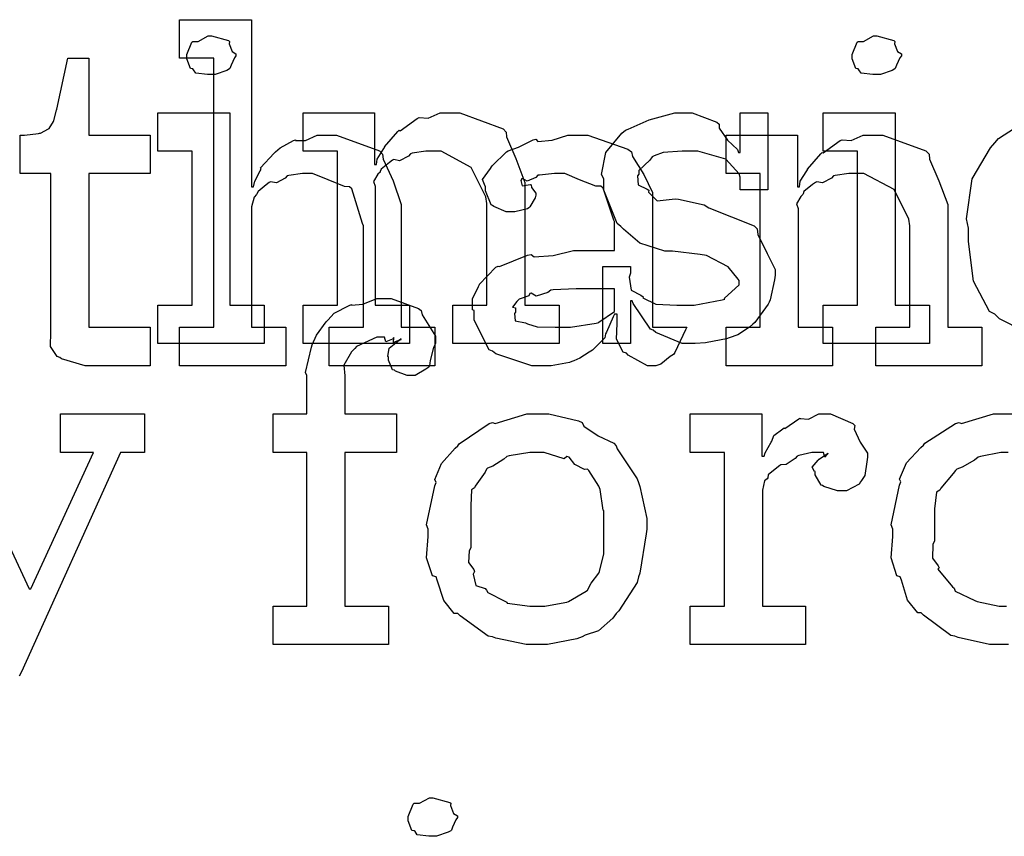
# Model space of a CAD drawing. Extents: x 0 to 8.5, y 0 to 11.
# Tile 251 of 256: x 6.601 to 6.956, y 6.13 to 6.424. Entities that reach past the tile are written whole.
import ezdxf

# ---------------------------------------------------------------- set-up
doc = ezdxf.new("R2010")
doc.units = 0
doc.layers.get('0').update_dxf_attribs({"linetype": 'CONTINUOUS'})

msp = doc.modelspace()

# ---------------------------------------------------------------- linework, layer by layer
at = {"color": 0}
for points in [[(6.65842, 6.31337), (6.67079, 6.31337), (6.67079, 6.4106), (6.65842, 6.4106), (6.65842, 6.42449), (6.68446, 6.42449), (6.68446, 6.36415), (6.68511, 6.36415), (6.68511, 6.36415), (6.6856, 6.3661), (6.68761, 6.3699), (6.68793, 6.37044), (6.68767, 6.37093), (6.6926, 6.37631), (6.69314, 6.37674), (6.69314, 6.37674), (6.69482, 6.37825), (6.6996, 6.38086), (6.70031, 6.38108), (6.70036, 6.38086), (6.70389, 6.38086), (6.70817, 6.38282), (6.70964, 6.38282), (6.71517, 6.38282), (6.73063, 6.37706), (6.73178, 6.37587), (6.73204, 6.37414), (6.73557, 6.36626), (6.7385, 6.35769), (6.7385, 6.35482), (6.7385, 6.31337), (6.75065, 6.31337), (6.75065, 6.29949), (6.71246, 6.29949), (6.71246, 6.31337), (6.72483, 6.31337), (6.72483, 6.35004), (6.72456, 6.35092), (6.72065, 6.36339), (6.71983, 6.36415), (6.71804, 6.36421), (6.71213, 6.3666), (6.70649, 6.36893), (6.70464, 6.36893), (6.70281, 6.36893), (6.69786, 6.36822), (6.69726, 6.36806), (6.69661, 6.36719), (6.69347, 6.3655), (6.69125, 6.36594), (6.69075, 6.36567), (6.68978, 6.36486), (6.68685, 6.36242), (6.68636, 6.3616), (6.68619, 6.36133), (6.68539, 6.3604), (6.68446, 6.35688), (6.68446, 6.35568), (6.68446, 6.31337), (6.69683, 6.31337), (6.69683, 6.29949), (6.65842, 6.29949), (6.65842, 6.31337)], [(6.66992, 6.40474), (6.66851, 6.40474), (6.66433, 6.40522), (6.66351, 6.40642), (6.66319, 6.40668), (6.66243, 6.40685), (6.66103, 6.41032), (6.66103, 6.41146), (6.66103, 6.41189), (6.66103, 6.41189), (6.66282, 6.41635), (6.66319, 6.41667), (6.66319, 6.41667), (6.66515, 6.41667), (6.66872, 6.41862), (6.66992, 6.41862), (6.66992, 6.41862), (6.67606, 6.41699), (6.67643, 6.41667), (6.67632, 6.41581), (6.6774, 6.41297), (6.67882, 6.41217), (6.67882, 6.41189), (6.67882, 6.41146), (6.67828, 6.41069), (6.67708, 6.40804), (6.67665, 6.4069), (6.67643, 6.40668), (6.67551, 6.40619), (6.67128, 6.40474), (6.66992, 6.40474)], [(6.91026, 6.40474), (6.90886, 6.40474), (6.90468, 6.40522), (6.90386, 6.40642), (6.90354, 6.40668), (6.90278, 6.40685), (6.90136, 6.41032), (6.90136, 6.41146), (6.90136, 6.41189), (6.90136, 6.41189), (6.90315, 6.41635), (6.90354, 6.41667), (6.90354, 6.41667), (6.90549, 6.41667), (6.90907, 6.41862), (6.91026, 6.41862), (6.91026, 6.41862), (6.91639, 6.41699), (6.91678, 6.41667), (6.91667, 6.41581), (6.91775, 6.41297), (6.91917, 6.41217), (6.91917, 6.41189), (6.91917, 6.41146), (6.91862, 6.41069), (6.91743, 6.40804), (6.91699, 6.4069), (6.91678, 6.40668), (6.91585, 6.40619), (6.91162, 6.40474), (6.91026, 6.40474)], [(6.62739, 6.29949), (6.62435, 6.29949), (6.61578, 6.30203), (6.61524, 6.30251), (6.61421, 6.30279), (6.61182, 6.30647), (6.61199, 6.31168), (6.61199, 6.31337), (6.61199, 6.36893), (6.60092, 6.36893), (6.60092, 6.38282), (6.60243, 6.38282), (6.60243, 6.38282), (6.60753, 6.38336), (6.60786, 6.38346), (6.60818, 6.38351), (6.61111, 6.38504), (6.61133, 6.38519), (6.61133, 6.38519), (6.61296, 6.38775), (6.61307, 6.38803), (6.61307, 6.38803), (6.61404, 6.39176), (6.61415, 6.39214), (6.61806, 6.4106), (6.62565, 6.4106), (6.62565, 6.38282), (6.64779, 6.38282), (6.64779, 6.36893), (6.62565, 6.36893), (6.62565, 6.31337), (6.64779, 6.31337), (6.64779, 6.29949), (6.64681, 6.29949), (6.64458, 6.29949), (6.64388, 6.29949), (6.64264, 6.29949), (6.63981, 6.29949), (6.63889, 6.29949), (6.63747, 6.29949), (6.63428, 6.29949), (6.63325, 6.29949), (6.63178, 6.29949), (6.62847, 6.29949), (6.62739, 6.29949)], [(6.65061, 6.3214), (6.66297, 6.3214), (6.66297, 6.37696), (6.65061, 6.37696), (6.65061, 6.39085), (6.67665, 6.39085), (6.67665, 6.3214), (6.68901, 6.3214), (6.68901, 6.30751), (6.65061, 6.30751), (6.65061, 6.3214)], [(6.70307, 6.3214), (6.71544, 6.3214), (6.71544, 6.37696), (6.70307, 6.37696), (6.70307, 6.39085), (6.72889, 6.39085), (6.72889, 6.37218), (6.72954, 6.37218), (6.72954, 6.37218), (6.72982, 6.37414), (6.73221, 6.37793), (6.73258, 6.37847), (6.73247, 6.37853), (6.73725, 6.38411), (6.73779, 6.38456), (6.73817, 6.38439), (6.74425, 6.38883), (6.74496, 6.38911), (6.74496, 6.38911), (6.74821, 6.38889), (6.75261, 6.39085), (6.75407, 6.39085), (6.75965, 6.39085), (6.77528, 6.3851), (6.77642, 6.3839), (6.77653, 6.38217), (6.77994, 6.37429), (6.78315, 6.36572), (6.78315, 6.36285), (6.78315, 6.3214), (6.79551, 6.3214), (6.79551, 6.30751), (6.75711, 6.30751), (6.75711, 6.3214), (6.76947, 6.3214), (6.76947, 6.35807), (6.76904, 6.36051), (6.76378, 6.37115), (6.75288, 6.37696), (6.74929, 6.37696), (6.74744, 6.37696), (6.74251, 6.37625), (6.74192, 6.37608), (6.74115, 6.37522), (6.73785, 6.37354), (6.73583, 6.37397), (6.7354, 6.37369), (6.73432, 6.37294), (6.73122, 6.37044), (6.73096, 6.36963), (6.73085, 6.36936), (6.73008, 6.36871), (6.72851, 6.366), (6.72911, 6.36431), (6.72911, 6.36372), (6.72911, 6.3214), (6.74149, 6.3214), (6.74149, 6.30751), (6.70307, 6.30751), (6.70307, 6.3214)], [(6.84343, 6.30751), (6.83996, 6.30751), (6.83051, 6.31153), (6.82954, 6.31228), (6.82856, 6.31272), (6.82226, 6.32194), (6.82194, 6.32292), (6.82129, 6.32292), (6.82129, 6.30751), (6.81131, 6.30751), (6.81131, 6.33529), (6.82129, 6.33529), (6.82129, 6.3329), (6.82086, 6.33154), (6.82161, 6.32676), (6.82508, 6.32497), (6.82585, 6.32443), (6.82574, 6.324), (6.83046, 6.32178), (6.83806, 6.3214), (6.8406, 6.3214), (6.84429, 6.3214), (6.85449, 6.32324), (6.85536, 6.32357), (6.85519, 6.32379), (6.86057, 6.32867), (6.86057, 6.33029), (6.86025, 6.33078), (6.85656, 6.33524), (6.84879, 6.33931), (6.84646, 6.33963), (6.83649, 6.34093), (6.83376, 6.34093), (6.82465, 6.34375), (6.81885, 6.34879), (6.81782, 6.34983), (6.81657, 6.35086), (6.81174, 6.36296), (6.81174, 6.36697), (6.81087, 6.36854), (6.81239, 6.37651), (6.81825, 6.38351), (6.81956, 6.38456), (6.82047, 6.38499), (6.82807, 6.38835), (6.83729, 6.39085), (6.84039, 6.39085), (6.84364, 6.39085), (6.85254, 6.38743), (6.8534, 6.38672), (6.8534, 6.38531), (6.85639, 6.38103), (6.86003, 6.37761), (6.86035, 6.37651), (6.861, 6.37651), (6.861, 6.39085), (6.87099, 6.39085), (6.87099, 6.36307), (6.861, 6.36307), (6.861, 6.36762), (6.86063, 6.36882), (6.85579, 6.37408), (6.84571, 6.37696), (6.84233, 6.37696), (6.84, 6.37696), (6.83311, 6.37646), (6.82986, 6.37532), (6.8291, 6.375), (6.82829, 6.37369), (6.82433, 6.36996), (6.82433, 6.36871), (6.82383, 6.36806), (6.82406, 6.36481), (6.82736, 6.36328), (6.82801, 6.36285), (6.82781, 6.36219), (6.831, 6.3591), (6.83751, 6.35975), (6.83865, 6.3596), (6.84799, 6.35764), (6.84967, 6.3565), (6.866, 6.34999), (6.86708, 6.34896), (6.86729, 6.34685), (6.87067, 6.34006), (6.87358, 6.33421), (6.87358, 6.33225), (6.87332, 6.33051), (6.87175, 6.32324), (6.87142, 6.32249), (6.87104, 6.32167), (6.86621, 6.31506), (6.86556, 6.31446), (6.86426, 6.31342), (6.86008, 6.31065), (6.85693, 6.30957), (6.85601, 6.30925), (6.85411, 6.30886), (6.84847, 6.30772), (6.84467, 6.30751), (6.84343, 6.30751)], [(6.89094, 6.3214), (6.90332, 6.3214), (6.90332, 6.37696), (6.89094, 6.37696), (6.89094, 6.39085), (6.91699, 6.39085), (6.91699, 6.3214), (6.92936, 6.3214), (6.92936, 6.30751), (6.89094, 6.30751), (6.89094, 6.3214)], [(6.79042, 6.29949), (6.78569, 6.29949), (6.77268, 6.30382), (6.77154, 6.30469), (6.77029, 6.30518), (6.76481, 6.31592), (6.76481, 6.31944), (6.76426, 6.31972), (6.76421, 6.32362), (6.76644, 6.32813), (6.76676, 6.32878), (6.76665, 6.32889), (6.77274, 6.33507), (6.77349, 6.3355), (6.77399, 6.33529), (6.78418, 6.33942), (6.78543, 6.33963), (6.78657, 6.33886), (6.7934, 6.33925), (6.80072, 6.34115), (6.80322, 6.34115), (6.8156, 6.34115), (6.8156, 6.35157), (6.81526, 6.35211), (6.81142, 6.36367), (6.8106, 6.36436), (6.80875, 6.36436), (6.80296, 6.36664), (6.79758, 6.36893), (6.79585, 6.36893), (6.79383, 6.36893), (6.78842, 6.36838), (6.78782, 6.36828), (6.78717, 6.36751), (6.78401, 6.3661), (6.78228, 6.36714), (6.78196, 6.36697), (6.78196, 6.36675), (6.78168, 6.36643), (6.78222, 6.36447), (6.7851, 6.36501), (6.78543, 6.36481), (6.7856, 6.36388), (6.78717, 6.36182), (6.78717, 6.36111), (6.78689, 6.36014), (6.785, 6.35688), (6.78456, 6.35656), (6.78413, 6.35618), (6.77957, 6.35504), (6.77806, 6.35504), (6.77642, 6.35504), (6.77197, 6.35704), (6.77154, 6.35742), (6.771, 6.35764), (6.76893, 6.36268), (6.76893, 6.36436), (6.76878, 6.36436), (6.7679, 6.36681), (6.77072, 6.37076), (6.77111, 6.37131), (6.77138, 6.37169), (6.77653, 6.37674), (6.77718, 6.37717), (6.77718, 6.37711), (6.78087, 6.37847), (6.78618, 6.38108), (6.78717, 6.38129), (6.78787, 6.38053), (6.79308, 6.38092), (6.79872, 6.38282), (6.80062, 6.38282), (6.80588, 6.38282), (6.82036, 6.37776), (6.82167, 6.37674), (6.8221, 6.37511), (6.82611, 6.3686), (6.82926, 6.36203), (6.82926, 6.35981), (6.82926, 6.31337), (6.84164, 6.31337), (6.84119, 6.31244), (6.83735, 6.30431), (6.83686, 6.3036), (6.83567, 6.30279), (6.83225, 6.30003), (6.83046, 6.29949), (6.82992, 6.29949), (6.82742, 6.29949), (6.82047, 6.30328), (6.81993, 6.30404), (6.81874, 6.30442), (6.81629, 6.30903), (6.81646, 6.31472), (6.81646, 6.31663), (6.81646, 6.31814), (6.8156, 6.31814), (6.81506, 6.31717), (6.81267, 6.31158), (6.81233, 6.31099), (6.81201, 6.30951), (6.80806, 6.30556), (6.80757, 6.30512), (6.80643, 6.30442), (6.803, 6.30219), (6.80089, 6.30126), (6.80018, 6.301), (6.79932, 6.30062), (6.79264, 6.29949), (6.79042, 6.29949)], [(6.85585, 6.31337), (6.86822, 6.31337), (6.86822, 6.36893), (6.85585, 6.36893), (6.85585, 6.38282), (6.88167, 6.38282), (6.88167, 6.36415), (6.88232, 6.36415), (6.88232, 6.36415), (6.8826, 6.3661), (6.88499, 6.3699), (6.88536, 6.37044), (6.88525, 6.3705), (6.89003, 6.37608), (6.89057, 6.37651), (6.89094, 6.37636), (6.89703, 6.38081), (6.89774, 6.38108), (6.89774, 6.38108), (6.90099, 6.38086), (6.90539, 6.38282), (6.90685, 6.38282), (6.91243, 6.38282), (6.92806, 6.37706), (6.92919, 6.37587), (6.92931, 6.37414), (6.93272, 6.36626), (6.93593, 6.35769), (6.93593, 6.35482), (6.93593, 6.31337), (6.94829, 6.31337), (6.94829, 6.29949), (6.90989, 6.29949), (6.90989, 6.31337), (6.92225, 6.31337), (6.92225, 6.35004), (6.92182, 6.35249), (6.91656, 6.36312), (6.90565, 6.36893), (6.90207, 6.36893), (6.90022, 6.36893), (6.89529, 6.36822), (6.89469, 6.36806), (6.89393, 6.36719), (6.89063, 6.3655), (6.88861, 6.36594), (6.88818, 6.36567), (6.8871, 6.3649), (6.884, 6.36242), (6.88374, 6.3616), (6.88363, 6.36133), (6.88286, 6.36068), (6.88129, 6.35796), (6.88189, 6.35628), (6.88189, 6.35568), (6.88189, 6.31337), (6.89426, 6.31337), (6.89426, 6.29949), (6.85585, 6.29949), (6.85585, 6.31337)], [(6.79628, 6.31337), (6.79969, 6.31337), (6.80897, 6.31483), (6.80994, 6.31511), (6.8099, 6.31526), (6.8156, 6.31907), (6.8156, 6.32032), (6.8156, 6.32726), (6.80474, 6.32726), (6.80171, 6.32726), (6.7934, 6.32693), (6.79258, 6.32682), (6.7915, 6.32596), (6.78722, 6.3246), (6.78543, 6.32568), (6.785, 6.32553), (6.78461, 6.32471), (6.78108, 6.32357), (6.78087, 6.32335), (6.78028, 6.32275), (6.77869, 6.32069), (6.77979, 6.32042), (6.77979, 6.32032), (6.77979, 6.31879), (6.7794, 6.31836), (6.77968, 6.31575), (6.78336, 6.31494), (6.78413, 6.31467), (6.78413, 6.31467), (6.7876, 6.31353), (6.79411, 6.31337), (6.79628, 6.31337)], [(6.69228, 6.21262), (6.70443, 6.21262), (6.70443, 6.26818), (6.69228, 6.26818), (6.69228, 6.28207), (6.70443, 6.28207), (6.70443, 6.29596), (6.70394, 6.29699), (6.70606, 6.30621), (6.70638, 6.30701), (6.70638, 6.30701), (6.70785, 6.31049), (6.71143, 6.31532), (6.71203, 6.31592), (6.71203, 6.31592), (6.71425, 6.31842), (6.71967, 6.32124), (6.72049, 6.32156), (6.72054, 6.3214), (6.72467, 6.32172), (6.72965, 6.32374), (6.73133, 6.32374), (6.73492, 6.32374), (6.74479, 6.32015), (6.74567, 6.31939), (6.74604, 6.31793), (6.75087, 6.31011), (6.75087, 6.30746), (6.75017, 6.30604), (6.74892, 6.30132), (6.74875, 6.29943), (6.74849, 6.29899), (6.7474, 6.29824), (6.74349, 6.29596), (6.74219, 6.29596), (6.74067, 6.29596), (6.73649, 6.29758), (6.73611, 6.2979), (6.7354, 6.29801), (6.73394, 6.30154), (6.73394, 6.30268), (6.73372, 6.30279), (6.7341, 6.30583), (6.73774, 6.30875), (6.7385, 6.30897), (6.7385, 6.30919), (6.7379, 6.30875), (6.73574, 6.30789), (6.73589, 6.30963), (6.73589, 6.30963), (6.73535, 6.30908), (6.73301, 6.30811), (6.73253, 6.30985), (6.73242, 6.30985), (6.72976, 6.30985), (6.72239, 6.30643), (6.72179, 6.30572), (6.72054, 6.30447), (6.71783, 6.29975), (6.7181, 6.29579), (6.7181, 6.29443), (6.7181, 6.28207), (6.73676, 6.28207), (6.73676, 6.26818), (6.7181, 6.26818), (6.7181, 6.21262), (6.73394, 6.21262), (6.73394, 6.19874), (6.69228, 6.19874), (6.69228, 6.21262)], [(6.78776, 6.19874), (6.78369, 6.19874), (6.77268, 6.20111), (6.77149, 6.20156), (6.76997, 6.20182), (6.75976, 6.20915), (6.7589, 6.21001), (6.7576, 6.21001), (6.75385, 6.21474), (6.75151, 6.222), (6.75108, 6.22325), (6.74983, 6.22364), (6.74761, 6.23004), (6.74826, 6.23785), (6.74826, 6.2404), (6.74761, 6.24197), (6.7506, 6.25608), (6.75108, 6.25732), (6.75065, 6.2584), (6.7531, 6.26417), (6.75803, 6.26969), (6.7589, 6.27056), (6.75939, 6.27132), (6.77024, 6.2786), (6.77149, 6.27903), (6.77246, 6.27865), (6.7839, 6.28207), (6.78776, 6.28207), (6.79178, 6.28207), (6.80257, 6.27957), (6.80382, 6.27903), (6.80442, 6.27767), (6.80963, 6.27414), (6.81532, 6.27154), (6.81619, 6.27056), (6.81651, 6.26947), (6.82374, 6.25863), (6.82422, 6.25732), (6.82471, 6.25581), (6.82726, 6.24425), (6.82726, 6.2404), (6.82699, 6.23882), (6.82471, 6.22456), (6.82422, 6.22325), (6.82374, 6.22114), (6.81706, 6.21099), (6.81619, 6.21001), (6.81489, 6.20828), (6.80979, 6.20378), (6.80501, 6.2021), (6.80382, 6.20156), (6.80192, 6.20085), (6.79129, 6.19874), (6.78776, 6.19874)], [(6.84293, 6.21262), (6.85531, 6.21262), (6.85531, 6.26818), (6.84293, 6.26818), (6.84293, 6.28207), (6.86876, 6.28207), (6.86876, 6.26687), (6.86963, 6.26687), (6.86963, 6.26687), (6.86996, 6.26807), (6.87213, 6.27186), (6.87244, 6.27229), (6.87244, 6.27229), (6.87315, 6.27431), (6.87636, 6.27675), (6.87679, 6.27707), (6.87706, 6.27681), (6.88211, 6.28033), (6.88265, 6.28054), (6.88265, 6.28043), (6.88558, 6.28017), (6.88938, 6.28207), (6.89068, 6.28207), (6.89361, 6.28207), (6.90164, 6.27865), (6.9024, 6.27794), (6.90213, 6.27658), (6.90424, 6.27192), (6.90696, 6.26785), (6.90696, 6.26644), (6.90674, 6.26481), (6.90593, 6.25988), (6.90479, 6.25808), (6.90435, 6.25754), (6.90392, 6.25672), (6.89936, 6.25429), (6.89785, 6.25429), (6.89606, 6.25429), (6.89111, 6.25592), (6.89068, 6.25624), (6.89019, 6.2564), (6.88807, 6.26004), (6.88807, 6.26124), (6.88781, 6.26124), (6.88693, 6.26286), (6.88917, 6.26535), (6.88938, 6.26557), (6.88932, 6.26557), (6.88926, 6.26557), (6.89231, 6.26768), (6.89264, 6.26774), (6.89264, 6.26796), (6.89253, 6.26758), (6.89154, 6.26644), (6.89106, 6.26818), (6.8909, 6.26818), (6.89031, 6.26818), (6.88894, 6.26818), (6.88851, 6.26818), (6.88678, 6.26818), (6.88211, 6.26708), (6.88157, 6.26687), (6.88081, 6.26594), (6.87756, 6.26378), (6.87565, 6.26372), (6.87528, 6.2634), (6.87418, 6.26264), (6.8711, 6.2601), (6.87088, 6.25896), (6.87071, 6.25863), (6.86979, 6.25792), (6.86897, 6.25456), (6.86897, 6.25342), (6.86897, 6.21262), (6.8846, 6.21262), (6.8846, 6.19874), (6.84293, 6.19874), (6.84293, 6.21262)], [(6.78776, 6.21262), (6.79042, 6.21262), (6.79764, 6.21392), (6.79839, 6.21414), (6.79893, 6.21431), (6.80528, 6.21804), (6.80578, 6.21847), (6.80578, 6.21847), (6.80713, 6.22097), (6.8099, 6.22461), (6.81011, 6.22521), (6.81011, 6.22521), (6.81164, 6.23156), (6.81164, 6.23367), (6.81164, 6.24713), (6.81147, 6.24735), (6.81033, 6.25478), (6.81011, 6.25537), (6.8099, 6.25597), (6.80626, 6.26167), (6.80578, 6.2621), (6.80469, 6.26199), (6.80126, 6.26378), (6.79915, 6.26644), (6.79839, 6.26665), (6.79742, 6.2659), (6.79015, 6.26818), (6.78776, 6.26818), (6.785, 6.26818), (6.77746, 6.26693), (6.77669, 6.26665), (6.77556, 6.26568), (6.7716, 6.26324), (6.76969, 6.26253), (6.76932, 6.2621), (6.76878, 6.26101), (6.76519, 6.25603), (6.76497, 6.25537), (6.76389, 6.25467), (6.76367, 6.24903), (6.76367, 6.24713), (6.76367, 6.23367), (6.76307, 6.23258), (6.76286, 6.2284), (6.76476, 6.22586), (6.76497, 6.22521), (6.76454, 6.22418), (6.76546, 6.22011), (6.76882, 6.21903), (6.76932, 6.21847), (6.76975, 6.21756), (6.77593, 6.21442), (6.77669, 6.21414), (6.77675, 6.21376), (6.785, 6.21262), (6.78776, 6.21262)], [(6.74989, 6.1295), (6.74849, 6.1295), (6.74431, 6.12999), (6.74349, 6.13118), (6.74317, 6.13146), (6.7424, 6.13162), (6.741, 6.1351), (6.741, 6.13624), (6.741, 6.13667), (6.741, 6.13667), (6.74278, 6.14111), (6.74317, 6.14144), (6.74317, 6.14144), (6.74511, 6.14144), (6.74869, 6.14339), (6.74989, 6.14339), (6.74989, 6.14339), (6.75603, 6.14176), (6.7564, 6.14144), (6.75629, 6.14057), (6.75738, 6.13775), (6.75879, 6.13693), (6.75879, 6.13667), (6.75879, 6.13624), (6.75825, 6.13547), (6.75706, 6.13282), (6.75662, 6.13167), (6.7564, 6.13146), (6.75549, 6.13097), (6.75125, 6.1295), (6.74989, 6.1295)]]:
    msp.add_lwpolyline(points, close=True, dxfattribs=at)
for points in [[(6.97217, 6.30751), (6.95458, 6.3164), (6.95296, 6.31814), (6.95101, 6.31907), (6.94526, 6.33003), (6.94342, 6.3444), (6.94342, 6.34918), (6.94271, 6.35254), (6.94472, 6.36697), (6.95133, 6.37825), (6.95296, 6.37999), (6.95426, 6.38157), (6.96371, 6.38775)], [(6.58111, 6.26818), (6.60411, 6.21892), (6.60476, 6.21892), (6.62733, 6.26818), (6.6154, 6.26818), (6.6154, 6.28207), (6.64578, 6.28207), (6.64578, 6.26818), (6.6371, 6.26818), (6.60129, 6.18896), (6.60047, 6.18733)], [(6.9579, 6.19874), (6.95518, 6.19874), (6.95518, 6.19874), (6.95101, 6.19874), (6.93967, 6.20128), (6.93847, 6.20176), (6.93707, 6.20204), (6.92714, 6.20936), (6.92632, 6.21024), (6.92513, 6.21018), (6.92139, 6.21479), (6.91917, 6.222), (6.91872, 6.22325), (6.91749, 6.22364), (6.91547, 6.23014), (6.91613, 6.23785), (6.91613, 6.2404), (6.91547, 6.24203), (6.91846, 6.25629), (6.91894, 6.25754), (6.91851, 6.25857), (6.92106, 6.26438), (6.92626, 6.26992), (6.92719, 6.27078), (6.92768, 6.27149), (6.93875, 6.2786), (6.94, 6.27903), (6.94092, 6.27865), (6.95242, 6.28207), (6.95628, 6.28207), (6.96164, 6.28207)], [(6.95779, 6.26818), (6.95508, 6.26818), (6.94775, 6.26676), (6.94694, 6.26644), (6.94558, 6.2654), (6.94114, 6.26286), (6.93918, 6.2621), (6.93869, 6.26167), (6.93788, 6.26058), (6.93338, 6.25521), (6.93306, 6.2545), (6.93181, 6.25385), (6.9311, 6.24783), (6.9311, 6.24582), (6.9311, 6.23628), (6.9305, 6.23492), (6.93039, 6.22993), (6.93251, 6.22726), (6.93283, 6.22651), (6.9324, 6.22601), (6.93767, 6.21967), (6.93826, 6.21913), (6.93864, 6.2181), (6.94569, 6.21468), (6.9465, 6.21436), (6.9465, 6.21431), (6.95449, 6.21262), (6.95714, 6.21262)]]:
    msp.add_lwpolyline(points, dxfattribs=at)

doc.saveas('drawing.dxf')
